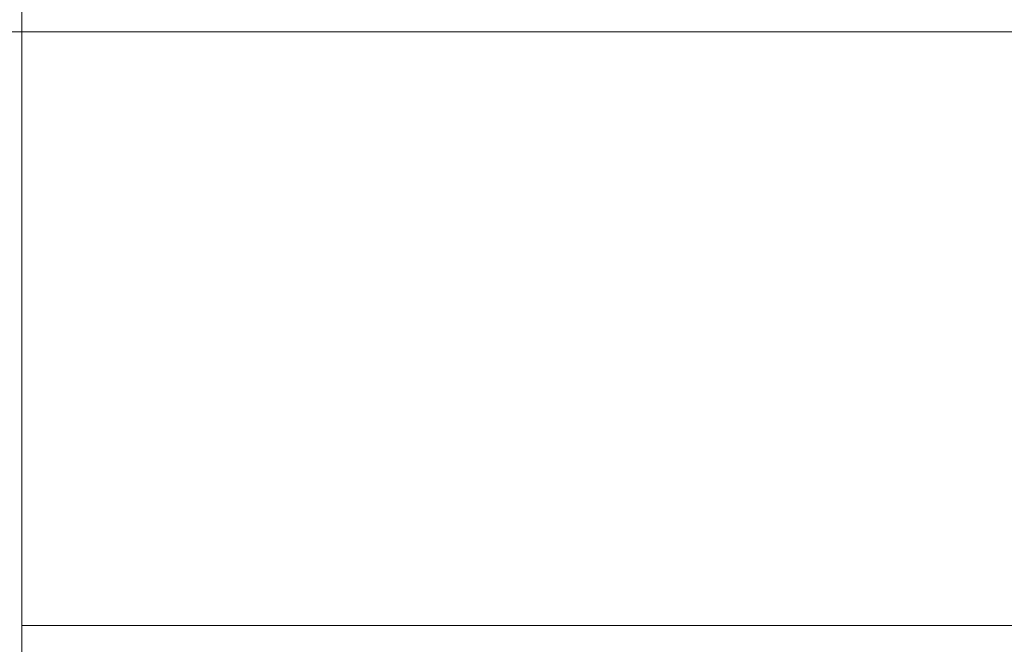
# Model space of a CAD drawing. Header units: millimetres. Extents: x -521669 to 178656, y -69521 to 433382.
# Tile 30 of 256: x -499888 to -499863, y 411110 to 411126. Entities that reach past the tile are written whole.
import ezdxf

# ---------------------------------------------------------------- set-up
doc = ezdxf.new("R2010")
doc.units = ezdxf.units.MM
doc.layers.add('PDF5_Geometry', color=7, linetype='Continuous', true_color=0xaaaaaa)

# ---------------------------------------------------------------- blocks, each defined once
blk = doc.blocks.new('ftfyjjj')
at = {"layer": 'PDF5_Geometry', "color": 3, "lineweight": 18, "true_color": 0x00ff00}
for points in [[(25728.247, 8186.912), (25728.247, 8176.892)], [(25728.247, 8176.892), (25728.247, 8186.912)], [(25728.247, 8176.892), (25728.247, 8161.899)], [(25728.247, 8161.899), (25728.247, 8176.892)], [(25728.247, 8176.892), (26228.252, 8176.892)], [(26228.252, 8176.892), (25728.247, 8176.892)]]:
    blk.add_lwpolyline(points, dxfattribs=at)
for points in [[(25703.235, 8176.892), (26253.265, 8176.892)], [(26233.262, 8176.892), (25723.238, 8176.892)], [(25728.247, 8176.892), (26228.252, 8176.892)], [(25728.247, 8143.448), (25728.247, 8176.892)], [(25728.247, 8176.892), (26228.252, 8176.892)], [(25728.247, 8161.899), (26228.252, 8161.899)]]:
    blk.add_lwpolyline(points, close=True, dxfattribs=at)

msp = doc.modelspace()

# ---------------------------------------------------------------- block references
msp.add_blockref('ftfyjjj', (-525616.356126, 402948.950929))

doc.saveas('drawing.dxf')
